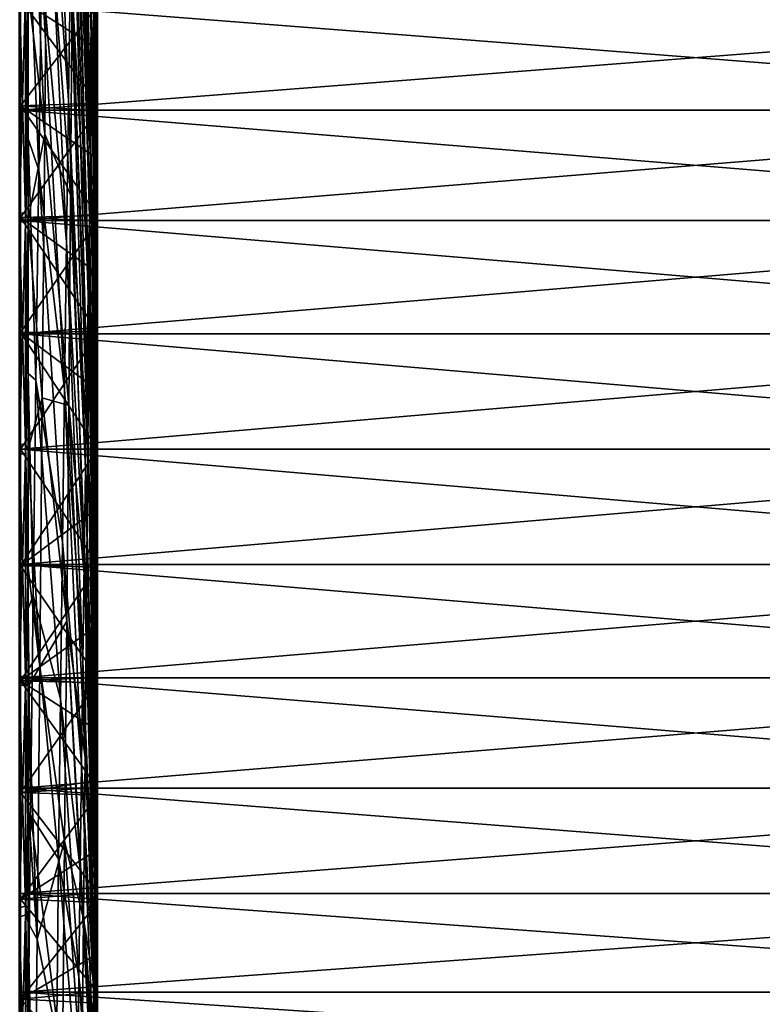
# Model space of a CAD drawing. Header units: metres. Extents: x 59 to 124, y -85 to 86.
# Tile 9 of 186: x 71 to 89, y -13 to 10. Entities that reach past the tile are written whole.
import ezdxf

# ---------------------------------------------------------------- set-up
doc = ezdxf.new("R2010")
doc.units = ezdxf.units.M
doc.layers.add('solid_21414500', color=7, linetype='CONTINUOUS')

msp = doc.modelspace()

# ---------------------------------------------------------------- linework, layer by layer
at = {"layer": 'solid_21414500'}
for points in [[(72.75666, 10.325581, 28.532564), (72.480972, 26.787615, 35.300793), (72.439613, 24.85228, 38.762634)], [(72.75666, 10.325581, 28.532564), (72.784042, 11.554867, 26.146347), (72.480972, 26.787615, 35.300793)], [(72.727959, 8.918677, 30.818548), (72.439613, 24.85228, 38.762634), (72.396431, 22.663652, 42.070145)], [(72.727959, 8.918677, 30.818548), (72.75666, 10.325581, 28.532564), (72.439613, 24.85228, 38.762634)], [(72.698097, 7.34228, 32.991104), (72.396431, 22.663652, 42.070145), (72.351662, 20.233974, 45.20483)], [(72.698097, 7.34228, 32.991104), (72.727959, 8.918677, 30.818548), (72.396431, 22.663652, 42.070145)], [(72.161842, 8.395081, 55.681198), (71.64019, 20.812857, 68.63298), (71.574043, 16.317024, 71.606918)], [(72.161842, 8.395081, 55.681198), (72.210381, 11.640787, 53.402027), (71.64019, 20.812857, 68.63298)], [(72.283821, 15.767862, -49.607189), (72.315376, 20.289858, -46.673965), (72.678688, 7.15275, -34.125786)], [(72.667236, 5.605486, 35.037693), (72.351662, 20.233974, 45.20483), (72.305557, 17.576832, 48.149155)], [(72.315376, 20.289858, -46.673965), (72.701515, 10.460265, -31.936859), (72.678688, 7.15275, -34.125786)], [(72.667236, 5.605486, 35.037693), (72.698097, 7.34228, 32.991104), (72.351662, 20.233974, 45.20483)], [(72.635567, 3.718323, 36.946499), (72.305557, 17.576832, 48.149155), (72.258377, 14.707088, 50.886658)], [(72.635567, 3.718323, 36.946499), (72.667236, 5.605486, 35.037693), (72.305557, 17.576832, 48.149155)], [(71.586761, 7.58433, -72.719849), (71.185867, 11.0536, -82.092667), (71.185867, 16.518793, -81.169701)], [(71.639946, 13.777954, -70.390045), (71.586761, 7.58433, -72.719849), (71.185867, 16.518793, -81.169701)], [(72.856522, 8.141087, -21.831461), (72.721046, 13.594975, -29.506882), (72.737183, 16.539351, -26.849443)], [(72.856522, 10.674837, -20.710815), (72.856522, 8.141087, -21.831461), (72.737183, 16.539351, -26.849443)], [(72.113037, 4.988119, 57.711422), (71.574043, 16.317024, 71.606918), (71.507652, 11.607763, 74.229828)], [(72.113037, 4.988119, 57.711422), (72.161842, 8.395081, 55.681198), (71.574043, 16.317024, 71.606918)], [(72.24791, 11.035686, -52.187592), (72.283821, 15.767862, -49.607189), (72.652702, 3.690927, -36.061424)], [(72.283821, 15.767862, -49.607189), (72.678688, 7.15275, -34.125786), (72.652702, 3.690927, -36.061424)], [(72.603271, 1.691684, 38.706501), (72.258377, 14.707088, 50.886658), (72.210381, 11.640787, 53.402027)], [(72.603271, 1.691684, 38.706501), (72.635567, 3.718323, 36.946499), (72.258377, 14.707088, 50.886658)], [(71.639946, 13.777954, -70.390045), (72.207855, 6.120802, -54.400185), (71.586761, 7.58433, -72.719849)], [(71.639946, 13.777954, -70.390045), (72.24791, 11.035686, -52.187592), (72.207855, 6.120802, -54.400185)], [(72.856522, 5.492219, -22.643444), (72.701515, 10.460265, -31.936859), (72.721046, 13.594975, -29.506882)], [(72.856522, 8.141087, -21.831461), (72.856522, 5.492219, -22.643444), (72.721046, 13.594975, -29.506882)], [(71.185867, 7.465128, 82.496506), (71.18586, 13.077372, 81.794815), (71.122032, 10.987991, 82.526291)], [(71.441422, 6.712424, 76.486473), (71.18586, 13.077372, 81.794815), (71.185867, 7.465128, 82.496506)], [(71.441422, 6.712424, 76.486473), (71.507652, 11.607763, 74.229828), (71.18586, 13.077372, 81.794815)], [(72.856522, 6.986404, 22.227913), (72.809929, 12.599442, 23.673672), (72.784042, 11.554867, 26.146347)], [(72.856522, 9.635539, 21.214296), (72.856522, 10.908933, 20.588472), (72.809929, 12.599442, 23.673672)], [(72.856522, 8.326412, 21.761454), (72.856522, 9.635539, 21.214296), (72.809929, 12.599442, 23.673672)], [(72.856522, 6.986404, 22.227913), (72.856522, 8.326412, 21.761454), (72.809929, 12.599442, 23.673672)], [(72.570534, -0.462733, 40.307545), (72.210381, 11.640787, 53.402027), (72.161842, 8.395081, 55.681198)], [(72.570534, -0.462733, 40.307545), (72.603271, 1.691684, 38.706501), (72.210381, 11.640787, 53.402027)], [(72.064224, 1.438955, 59.481346), (71.507652, 11.607763, 74.229828), (71.441422, 6.712424, 76.486473)], [(72.064224, 1.438955, 59.481346), (72.113037, 4.988119, 57.711422), (71.507652, 11.607763, 74.229828)], [(72.856522, 4.233715, 22.912128), (72.784042, 11.554867, 26.146347), (72.75666, 10.325581, 28.532564)], [(72.856522, 5.620485, 22.611948), (72.856522, 6.986404, 22.227913), (72.784042, 11.554867, 26.146347)], [(72.856522, 4.233715, 22.912128), (72.856522, 5.620485, 22.611948), (72.784042, 11.554867, 26.146347)], [(70.969337, 11.259362, -82.893677), (71.122032, 11.205488, -82.49704), (71.122032, 5.67027, -83.061256)], [(70.969337, 5.697532, -83.460602), (70.969337, 11.259362, -82.893677), (71.122032, 5.67027, -83.061256)], [(71.185867, 11.0536, -82.092667), (71.122032, 5.67027, -83.061256), (71.122032, 11.205488, -82.49704)], [(70.969337, 11.04082, 82.923065), (70.969337, 5.477514, 83.475334), (71.122032, 10.987991, 82.526291)], [(70.969337, 5.477514, 83.475334), (71.122032, 5.451305, 83.07592), (71.122032, 10.987991, 82.526291)], [(71, 10.828018, 20.631142), (72.856522, 10.908933, 20.588472), (72.856522, 9.635539, 21.214296)], [(71.185867, 11.0536, -82.092667), (71.185867, 5.538826, -82.648109), (71.122032, 5.67027, -83.061256)], [(71.185867, 7.465128, 82.496506), (71.122032, 10.987991, 82.526291), (71.122032, 5.451305, 83.07592)], [(71.586761, 7.58433, -72.719849), (71.185867, 5.538826, -82.648109), (71.185867, 11.0536, -82.092667)], [(72.207855, 6.120802, -54.400185), (72.24791, 11.035686, -52.187592), (72.623695, 0.094156, -37.732944)], [(72.24791, 11.035686, -52.187592), (72.652702, 3.690927, -36.061424), (72.623695, 0.094156, -37.732944)], [(71, 10.828018, -20.631142), (71, 8.262247, -21.785872), (72.856522, 10.674837, -20.710815)], [(71, 10.828018, 20.631142), (72.856522, 9.635539, 21.214296), (72.856522, 8.326412, 21.761454)], [(71, 8.262247, 21.785872), (71, 10.828018, 20.631142), (72.856522, 8.326412, 21.761454)], [(71, 10.688633, -20.365488), (71, 8.262247, -21.785872), (71, 10.828018, -20.631142)], [(71, 10.688633, 20.365488), (71, 10.828018, 20.631142), (71, 8.262247, 21.785872)], [(71, 10.688633, -20.365488), (71, 8.155905, -21.505352), (71, 8.262247, -21.785872)], [(71, 8.155905, 21.505352), (71, 10.688633, 20.365488), (71, 8.262247, 21.785872)], [(103.5, 8.155912, -21.505373), (71, 8.155905, -21.505352), (71, 10.688633, -20.365488)], [(103.5, 10.688633, -20.365488), (103.5, 8.155912, -21.505373), (71, 10.688633, -20.365488)], [(103.5, 10.688633, 20.365488), (71, 10.688633, 20.365488), (71, 8.155905, 21.505352)], [(103.5, 8.155912, 21.505373), (103.5, 10.688633, 20.365488), (71, 8.155905, 21.505352)], [(71, 8.262247, -21.785872), (72.856522, 8.141087, -21.831461), (72.856522, 10.674837, -20.710815)], [(72.856522, 2.765676, -23.135277), (72.678688, 7.15275, -34.125786), (72.701515, 10.460265, -31.936859)], [(72.856522, 5.492219, -22.643444), (72.856522, 2.765676, -23.135277), (72.701515, 10.460265, -31.936859)], [(72.856522, 0, 23.299999), (72.75666, 10.325581, 28.532564), (72.727959, 8.918677, 30.818548)], [(72.856522, 1.418253, 23.256796), (72.75666, 10.325581, 28.532564), (72.856522, 0, 23.299999)], [(72.856522, 2.831238, 23.127346), (72.856522, 4.233715, 22.912128), (72.75666, 10.325581, 28.532564)], [(72.856522, 1.418253, 23.256796), (72.856522, 2.831238, 23.127346), (72.75666, 10.325581, 28.532564)], [(72.856522, -2.765751, 23.135267), (72.727959, 8.918677, 30.818548), (72.698097, 7.34228, 32.991104)], [(72.856522, -2.765751, 23.135267), (72.856522, 0, 23.299999), (72.727959, 8.918677, 30.818548)], [(71, 8.262247, 21.785872), (72.856522, 8.326412, 21.761454), (72.856522, 6.986404, 22.227913)], [(72.537544, -2.732492, 41.740387), (72.161842, 8.395081, 55.681198), (72.113037, 4.988119, 57.711422)], [(72.537544, -2.732492, 41.740387), (72.570534, -0.462733, 40.307545), (72.161842, 8.395081, 55.681198)], [(71, 8.262247, -21.785872), (71, 5.576017, -22.622953), (72.856522, 8.141087, -21.831461)], [(71, 8.262247, 21.785872), (72.856522, 6.986404, 22.227913), (72.856522, 5.620485, 22.611948)], [(71, 5.576017, 22.622953), (71, 8.262247, 21.785872), (72.856522, 5.620485, 22.611948)], [(71, 8.155905, -21.505352), (71, 5.576017, -22.622953), (71, 8.262247, -21.785872)], [(71, 8.155905, 21.505352), (71, 8.262247, 21.785872), (71, 5.576017, 22.622953)], [(103.5, 8.155912, -21.505373), (103.5, 5.50426, -22.331661), (71, 8.155905, -21.505352)], [(103.5, 8.155912, 21.505373), (71, 8.155905, 21.505352), (71, 5.50426, 22.331661)], [(103.5, 5.50426, 22.331661), (103.5, 8.155912, 21.505373), (71, 5.50426, 22.331661)], [(71, 8.155905, -21.505352), (71, 5.50426, -22.331661), (71, 5.576017, -22.622953)], [(71, 5.50426, 22.331661), (71, 8.155905, 21.505352), (71, 5.576017, 22.622953)], [(103.5, 5.50426, -22.331661), (71, 5.50426, -22.331661), (71, 8.155905, -21.505352)], [(71, 5.576017, -22.622953), (72.856522, 5.492219, -22.643444), (72.856522, 8.141087, -21.831461)], [(71.586761, 7.58433, -72.719849), (71.529106, 1.233866, -74.579979), (71.185867, 5.538826, -82.648109)], [(71.586761, 7.58433, -72.719849), (72.163887, 1.051749, -56.232128), (71.529106, 1.233866, -74.579979)], [(71.586761, 7.58433, -72.719849), (72.207855, 6.120802, -54.400185), (72.163887, 1.051749, -56.232128)], [(71.185867, 1.818058, 82.813545), (71.185867, 7.465128, 82.496506), (71.122032, 5.451305, 83.07592)], [(71.375725, 1.659436, 78.363754), (71.185867, 7.465128, 82.496506), (71.185867, 1.818058, 82.813545)], [(71.375725, 1.659436, 78.363754), (71.441422, 6.712424, 76.486473), (71.185867, 7.465128, 82.496506)], [(72.856522, -2.831268, -23.127342), (72.652702, 3.690927, -36.061424), (72.678688, 7.15275, -34.125786)], [(72.856522, -6.769888, 22.294811), (72.698097, 7.34228, 32.991104), (72.667236, 5.605486, 35.037693)], [(72.856522, -1.41827, -23.256794), (72.856522, -2.831268, -23.127342), (72.678688, 7.15275, -34.125786)], [(72.856522, 0, -23.299999), (72.856522, -1.41827, -23.256794), (72.678688, 7.15275, -34.125786)], [(72.856522, 2.765676, -23.135277), (72.856522, 0, -23.299999), (72.678688, 7.15275, -34.125786)], [(72.856522, -5.492364, 22.643408), (72.856522, -2.765751, 23.135267), (72.698097, 7.34228, 32.991104)], [(72.856522, -6.769888, 22.294811), (72.856522, -5.492364, 22.643408), (72.698097, 7.34228, 32.991104)], [(72.015686, -2.232563, 60.981075), (71.441422, 6.712424, 76.486473), (71.375725, 1.659436, 78.363754)], [(72.015686, -2.232563, 60.981075), (72.064224, 1.438955, 59.481346), (71.441422, 6.712424, 76.486473)], [(72.163887, 1.051749, -56.232128), (72.207855, 6.120802, -54.400185), (72.591835, -3.617449, -39.131001)], [(72.207855, 6.120802, -54.400185), (72.623695, 0.094156, -37.732944), (72.591835, -3.617449, -39.131001)], [(70.969337, 5.697532, -83.460602), (71.122032, 5.67027, -83.061256), (71.122032, 0.109728, -83.254509)], [(70.969337, 0.110255, -83.654778), (70.969337, 5.697532, -83.460602), (71.122032, 0.109728, -83.254509)], [(70.969337, 5.477514, 83.475334), (70.969337, -0.110255, 83.654778), (71.122032, 5.451305, 83.07592)], [(70.969337, -0.110255, 83.654778), (71.122032, -0.109728, 83.254509), (71.122032, 5.451305, 83.07592)], [(71, 5.576017, 22.622953), (72.856522, 5.620485, 22.611948), (72.856522, 4.233715, 22.912128)], [(71, 5.576017, -22.622953), (71, 2.808476, -23.130096), (72.856522, 5.492219, -22.643444)], [(71, 5.576017, 22.622953), (72.856522, 4.233715, 22.912128), (72.856522, 2.831238, 23.127346)], [(71, 2.808476, 23.130096), (71, 5.576017, 22.622953), (72.856522, 2.831238, 23.127346)], [(71, 5.50426, -22.331661), (71, 2.808476, -23.130096), (71, 5.576017, -22.622953)], [(71, 5.50426, 22.331661), (71, 5.576017, 22.622953), (71, 2.808476, 23.130096)], [(71, 5.50426, -22.331661), (71, 2.772341, -22.832281), (71, 2.808476, -23.130096)], [(71, 2.772341, 22.832281), (71, 5.50426, 22.331661), (71, 2.808476, 23.130096)], [(103.5, 2.772344, -22.832304), (71, 2.772341, -22.832281), (71, 5.50426, -22.331661)], [(103.5, 5.50426, -22.331661), (103.5, 2.772344, -22.832304), (71, 5.50426, -22.331661)], [(103.5, 5.50426, 22.331661), (71, 5.50426, 22.331661), (71, 2.772341, 22.832281)], [(103.5, 2.772344, 22.832304), (103.5, 5.50426, 22.331661), (71, 2.772341, 22.832281)], [(71, 2.808476, -23.130096), (72.856522, 2.765676, -23.135277), (72.856522, 5.492219, -22.643444)], [(71.185867, 5.538826, -82.648109), (71.122032, 0.109728, -83.254509), (71.122032, 5.67027, -83.061256)], [(71.185867, 5.538826, -82.648109), (71.185867, 0, -82.833534), (71.122032, 0.109728, -83.254509)], [(71.185867, 1.818058, 82.813545), (71.122032, 5.451305, 83.07592), (71.122032, -0.109728, 83.254509)], [(71.529106, 1.233866, -74.579979), (71.185867, 0, -82.833534), (71.185867, 5.538826, -82.648109)], [(72.841209, -7.651526, 23.287312), (72.667236, 5.605486, 35.037693), (72.635567, 3.718323, 36.946499)], [(72.841209, -7.651526, 23.287312), (72.856522, -6.769888, 22.294811), (72.667236, 5.605486, 35.037693)], [(72.504486, -5.104489, 42.996754), (72.113037, 4.988119, 57.711422), (72.064224, 1.438955, 59.481346)], [(72.504486, -5.104489, 42.996754), (72.537544, -2.732492, 41.740387), (72.113037, 4.988119, 57.711422)], [(72.825478, -8.599732, 24.215969), (72.635567, 3.718323, 36.946499), (72.603271, 1.691684, 38.706501)], [(72.856522, -5.620531, -22.611935), (72.623695, 0.094156, -37.732944), (72.652702, 3.690927, -36.061424)], [(72.825478, -8.599732, 24.215969), (72.841209, -7.651526, 23.287312), (72.635567, 3.718323, 36.946499)], [(72.856522, -4.233755, -22.912121), (72.856522, -5.620531, -22.611935), (72.652702, 3.690927, -36.061424)], [(72.856522, -2.831268, -23.127342), (72.856522, -4.233755, -22.912121), (72.652702, 3.690927, -36.061424)], [(71, 2.808476, 23.130096), (72.856522, 2.831238, 23.127346), (72.856522, 1.418253, 23.256796)], [(71, 2.808476, -23.130096), (71, 0, -23.299999), (72.856522, 2.765676, -23.135277)], [(71, 2.808476, 23.130096), (72.856522, 1.418253, 23.256796), (72.856522, 0, 23.299999)], [(71, 0, 23.299999), (71, 2.808476, 23.130096), (72.856522, 0, 23.299999)], [(71, 0, -23), (71, 0, -23.299999), (71, 2.808476, -23.130096)], [(71, 2.772341, -22.832281), (71, 0, -23), (71, 2.808476, -23.130096)], [(71, 2.772341, 22.832281), (71, 2.808476, 23.130096), (71, 0, 23.299999)], [(103.5, 2.772344, 22.832304), (71, 2.772341, 22.832281), (71, 0, 23)], [(103.5, 0, 23), (103.5, 2.772344, 22.832304), (71, 0, 23)], [(103.5, 2.772344, -22.832304), (103.5, 0, -23), (71, 2.772341, -22.832281)], [(71, 2.772341, 22.832281), (71, 0, 23.299999), (71, 0, 23)], [(103.5, 0, -23), (71, 0, -23), (71, 2.772341, -22.832281)], [(71, 0, -23.299999), (72.856522, 0, -23.299999), (72.856522, 2.765676, -23.135277)], [(71.185867, -3.837541, 82.744492), (71.185867, 1.818058, 82.813545), (71.122032, -0.109728, 83.254509)], [(71.310944, -3.521856, 79.850761), (71.185867, 1.818058, 82.813545), (71.185867, -3.837541, 82.744492)], [(71.310944, -3.521856, 79.850761), (71.375725, 1.659436, 78.363754), (71.185867, 1.818058, 82.813545)], [(71.96769, -6.005903, 62.202217), (71.375725, 1.659436, 78.363754), (71.310944, -3.521856, 79.850761)], [(71.96769, -6.005903, 62.202217), (72.015686, -2.232563, 60.981075), (71.375725, 1.659436, 78.363754)], [(72.809456, -9.615146, 25.070618), (72.603271, 1.691684, 38.706501), (72.570534, -0.462733, 40.307545)], [(72.809456, -9.615146, 25.070618), (72.825478, -8.599732, 24.215969), (72.603271, 1.691684, 38.706501)], [(72.471558, -7.565034, 44.069397), (72.064224, 1.438955, 59.481346), (72.015686, -2.232563, 60.981075)], [(72.471558, -7.565034, 44.069397), (72.504486, -5.104489, 42.996754), (72.064224, 1.438955, 59.481346)], [(71.529106, 1.233866, -74.579979), (71.467308, -5.237877, -75.960022), (71.185867, 0, -82.833534)], [(71.529106, 1.233866, -74.579979), (72.116257, -4.142046, -57.672779), (71.467308, -5.237877, -75.960022)], [(71.529106, 1.233866, -74.579979), (72.163887, 1.051749, -56.232128), (72.116257, -4.142046, -57.672779)], [(72.116257, -4.142046, -57.672779), (72.163887, 1.051749, -56.232128), (72.557297, -7.42313, -40.247772)], [(72.163887, 1.051749, -56.232128), (72.591835, -3.617449, -39.131001), (72.557297, -7.42313, -40.247772)], [(70.969337, 0.110255, -83.654778), (71.122032, 0.109728, -83.254509), (71.122032, -5.451305, -83.07592)], [(70.969337, -5.477514, -83.475334), (70.969337, 0.110255, -83.654778), (71.122032, -5.451305, -83.07592)], [(71, -2.808476, -23.130096), (72.856522, -1.41827, -23.256794), (72.856522, 0, -23.299999)], [(71, -2.808476, -23.130096), (72.856522, 0, -23.299999), (71, 0, -23.299999)], [(71, 0, 23.299999), (72.856522, 0, 23.299999), (72.856522, -2.765751, 23.135267)], [(71, -2.808476, 23.130096), (71, 0, 23.299999), (72.856522, -2.765751, 23.135267)], [(71, -2.772341, -22.832281), (71, -2.808476, -23.130096), (71, 0, -23.299999)], [(71, 0, -23), (71, -2.772341, -22.832281), (71, 0, -23.299999)], [(71, 0, 23), (71, 0, 23.299999), (71, -2.808476, 23.130096)], [(71, -2.772341, 22.832281), (71, 0, 23), (71, -2.808476, 23.130096)], [(103.5, 0, 23), (71, 0, 23), (71, -2.772341, 22.832281)], [(103.5, -2.772344, 22.832304), (103.5, 0, 23), (71, -2.772341, 22.832281)], [(71.185875, -2.857572, -82.784058), (71.122032, -5.451305, -83.07592), (71.122032, 0.109728, -83.254509)], [(71.185867, 0, -82.833534), (71.185875, -2.857572, -82.784058), (71.122032, 0.109728, -83.254509)], [(72.856522, -7.970176, -21.894436), (72.591835, -3.617449, -39.131001), (72.623695, 0.094156, -37.732944)], [(72.856522, -5.620531, -22.611935), (72.856522, -7.970176, -21.894436), (72.623695, 0.094156, -37.732944)], [(70.969337, -5.697532, 83.460602), (71.122032, -5.67027, 83.061256), (71.122032, -0.109728, 83.254509)], [(70.969337, -0.110255, 83.654778), (70.969337, -5.697532, 83.460602), (71.122032, -0.109728, 83.254509)], [(103.5, -2.772344, -22.832304), (71, -2.772341, -22.832281), (71, 0, -23)], [(103.5, -2.772344, -22.832304), (71, 0, -23), (103.5, 0, -23)], [(71.185867, -3.837541, 82.744492), (71.122032, -0.109728, 83.254509), (71.122032, -5.67027, 83.061256)], [(71.467308, -5.237877, -75.960022), (71.185875, -2.857572, -82.784058), (71.185867, 0, -82.833534)], [(72.793236, -10.692007, 25.846409), (72.570534, -0.462733, 40.307545), (72.537544, -2.732492, 41.740387)], [(72.793236, -10.692007, 25.846409), (72.809456, -9.615146, 25.070618), (72.570534, -0.462733, 40.307545)], [(71, -2.808476, -23.130096), (72.856522, -2.831268, -23.127342), (72.856522, -1.41827, -23.256794)], [(72.43895, -10.099923, 44.952122), (72.015686, -2.232563, 60.981075), (71.96769, -6.005903, 62.202217)], [(72.43895, -10.099923, 44.952122), (72.471558, -7.565034, 44.069397), (72.015686, -2.232563, 60.981075)], [(71, -2.808476, 23.130096), (72.856522, -2.765751, 23.135267), (72.856522, -5.492364, 22.643408)], [(71, -5.50426, 22.331661), (71, -2.772341, 22.832281), (71, -2.808476, 23.130096)], [(71, -2.772341, -22.832281), (71, -5.50426, -22.331661), (71, -2.808476, -23.130096)], [(103.5, -2.772344, 22.832304), (71, -2.772341, 22.832281), (71, -5.50426, 22.331661)], [(103.5, -5.50426, -22.331661), (71, -5.50426, -22.331661), (71, -2.772341, -22.832281)], [(103.5, -2.772344, -22.832304), (103.5, -5.50426, -22.331661), (71, -2.772341, -22.832281)], [(103.5, -5.50426, 22.331661), (103.5, -2.772344, 22.832304), (71, -5.50426, 22.331661)], [(71, -2.808476, -23.130096), (71, -5.576017, -22.622953), (72.856522, -2.831268, -23.127342)], [(71, -5.576017, 22.622953), (71, -2.808476, 23.130096), (72.856522, -5.492364, 22.643408)], [(71, -5.50426, 22.331661), (71, -2.808476, 23.130096), (71, -5.576017, 22.622953)], [(71, -5.50426, -22.331661), (71, -5.576017, -22.622953), (71, -2.808476, -23.130096)], [(71, -5.576017, -22.622953), (72.856522, -4.233755, -22.912121), (72.856522, -2.831268, -23.127342)], [(72.776909, -11.824208, 26.53894), (72.537544, -2.732492, 41.740387), (72.504486, -5.104489, 42.996754)], [(72.776909, -11.824208, 26.53894), (72.793236, -10.692007, 25.846409), (72.537544, -2.732492, 41.740387)], [(71.185875, -2.857572, -82.784058), (71.18586, -5.71239, -82.636375), (71.122032, -5.451305, -83.07592)], [(71.467308, -5.237877, -75.960022), (71.18586, -5.71239, -82.636375), (71.185875, -2.857572, -82.784058)], [(71.247452, -8.801361, 80.938866), (71.310944, -3.521856, 79.850761), (71.185867, -3.837541, 82.744492)], [(71.920509, -9.859962, 63.137943), (71.310944, -3.521856, 79.850761), (71.247452, -8.801361, 80.938866)], [(71.920509, -9.859962, 63.137943), (71.96769, -6.005903, 62.202217), (71.310944, -3.521856, 79.850761)], [(72.834114, -10.51826, -22.738773), (72.557297, -7.42313, -40.247772), (72.591835, -3.617449, -39.131001)], [(72.856522, -7.970176, -21.894436), (72.834114, -10.51826, -22.738773), (72.591835, -3.617449, -39.131001)], [(71.185867, -9.475331, 82.289711), (71.185867, -3.837541, 82.744492), (71.122032, -5.67027, 83.061256)], [(71.247452, -8.801361, 80.938866), (71.185867, -3.837541, 82.744492), (71.185867, -9.475331, 82.289711)], [(71, -5.576017, -22.622953), (72.856522, -5.620531, -22.611935), (72.856522, -4.233755, -22.912121)], [(71.467308, -5.237877, -75.960022), (72.116257, -4.142046, -57.672779), (72.065247, -9.430427, -58.713779)], [(72.065247, -9.430427, -58.713779), (72.116257, -4.142046, -57.672779), (72.520279, -11.301604, -41.077019)], [(72.116257, -4.142046, -57.672779), (72.557297, -7.42313, -40.247772), (72.520279, -11.301604, -41.077019)], [(72.760567, -13.005324, 27.144285), (72.504486, -5.104489, 42.996754), (72.471558, -7.565034, 44.069397)], [(72.760567, -13.005324, 27.144285), (72.776909, -11.824208, 26.53894), (72.504486, -5.104489, 42.996754)], [(71.467308, -5.237877, -75.960022), (71.401711, -11.794661, -76.852249), (71.18586, -5.71239, -82.636375)], [(71.467308, -5.237877, -75.960022), (72.065247, -9.430427, -58.713779), (71.401711, -11.794661, -76.852249)], [(70.969337, -5.477514, -83.475334), (71.122032, -5.451305, -83.07592), (71.122032, -10.987991, -82.526291)], [(70.969337, -11.04082, -82.923065), (70.969337, -5.477514, -83.475334), (71.122032, -10.987991, -82.526291)], [(70.969337, -11.259362, 82.893677), (71.122032, -11.205488, 82.49704), (71.122032, -5.67027, 83.061256)], [(70.969337, -5.697532, 83.460602), (70.969337, -11.259362, 82.893677), (71.122032, -5.67027, 83.061256)], [(71, -5.576017, 22.622953), (72.856522, -5.492364, 22.643408), (72.856522, -6.769888, 22.294811)], [(71, -8.155905, 21.505352), (71, -5.50426, 22.331661), (71, -5.576017, 22.622953)], [(71, -5.50426, -22.331661), (71, -8.155905, -21.505352), (71, -5.576017, -22.622953)], [(103.5, -5.50426, 22.331661), (71, -5.50426, 22.331661), (71, -8.155905, 21.505352)], [(103.5, -8.155912, 21.505373), (103.5, -5.50426, 22.331661), (71, -8.155905, 21.505352)], [(103.5, -8.155912, -21.505373), (71, -8.155905, -21.505352), (71, -5.50426, -22.331661)], [(103.5, -5.50426, -22.331661), (103.5, -8.155912, -21.505373), (71, -5.50426, -22.331661)], [(71, -5.576017, -22.622953), (71, -8.262247, -21.785872), (72.856522, -5.620531, -22.611935)], [(71, -5.576017, 22.622953), (72.856522, -6.769888, 22.294811), (72.856522, -8.141293, 21.831385)], [(71, -8.262247, 21.785872), (71, -5.576017, 22.622953), (72.856522, -8.141293, 21.831385)], [(71, -8.155905, 21.505352), (71, -5.576017, 22.622953), (71, -8.262247, 21.785872)], [(71, -8.155905, -21.505352), (71, -8.262247, -21.785872), (71, -5.576017, -22.622953)], [(71, -8.262247, -21.785872), (72.856522, -7.970176, -21.894436), (72.856522, -5.620531, -22.611935)], [(71.185867, -8.560412, -82.389961), (71.122032, -10.987991, -82.526291), (71.122032, -5.451305, -83.07592)], [(71.18586, -5.71239, -82.636375), (71.185867, -8.560412, -82.389961), (71.122032, -5.451305, -83.07592)], [(71.185867, -9.475331, 82.289711), (71.122032, -5.67027, 83.061256), (71.122032, -11.205488, 82.49704)], [(71.401711, -11.794661, -76.852249), (71.185867, -8.560412, -82.389961), (71.18586, -5.71239, -82.636375)], [(72.406845, -12.694523, 45.639832), (71.96769, -6.005903, 62.202217), (71.920509, -9.859962, 63.137943)], [(72.406845, -12.694523, 45.639832), (72.43895, -10.099923, 44.952122), (71.96769, -6.005903, 62.202217)], [(72.856522, -8.141293, 21.831385), (72.856522, -6.769888, 22.294811), (72.841209, -7.651526, 23.287312)], [(72.744308, -14.228656, 27.65901), (72.471558, -7.565034, 44.069397), (72.43895, -10.099923, 44.952122)], [(72.744308, -14.228656, 27.65901), (72.760567, -13.005324, 27.144285), (72.471558, -7.565034, 44.069397)], [(72.80986, -13.120907, -23.394638), (72.520279, -11.301604, -41.077019), (72.557297, -7.42313, -40.247772)], [(72.834114, -10.51826, -22.738773), (72.80986, -13.120907, -23.394638), (72.557297, -7.42313, -40.247772)], [(72.856522, -10.675094, 20.710682), (72.841209, -7.651526, 23.287312), (72.825478, -8.599732, 24.215969)], [(72.856522, -10.675094, 20.710682), (72.856522, -8.141293, 21.831385), (72.841209, -7.651526, 23.287312)], [(71, -8.262247, -21.785872), (72.856522, -8.32647, -21.761431), (72.856522, -7.970176, -21.894436)], [(72.856522, -8.32647, -21.761431), (72.834114, -10.51826, -22.738773), (72.856522, -7.970176, -21.894436)], [(71, -8.262247, 21.785872), (72.856522, -8.141293, 21.831385), (72.856522, -10.675094, 20.710682)], [(71, -10.688633, 20.365488), (71, -8.155905, 21.505352), (71, -8.262247, 21.785872)], [(71, -8.155905, -21.505352), (71, -10.688633, -20.365488), (71, -8.262247, -21.785872)], [(103.5, -8.155912, 21.505373), (71, -8.155905, 21.505352), (71, -10.688633, 20.365488)], [(103.5, -10.688633, -20.365488), (71, -10.688633, -20.365488), (71, -8.155905, -21.505352)], [(103.5, -8.155912, -21.505373), (103.5, -10.688633, -20.365488), (71, -8.155905, -21.505352)], [(103.5, -10.688633, 20.365488), (103.5, -8.155912, 21.505373), (71, -10.688633, 20.365488)], [(71, -8.262247, -21.785872), (71, -10.828018, -20.631142), (72.856522, -8.32647, -21.761431)], [(71, -10.828018, 20.631142), (71, -8.262247, 21.785872), (72.856522, -10.675094, 20.710682)], [(71, -10.688633, 20.365488), (71, -8.262247, 21.785872), (71, -10.828018, 20.631142)], [(71, -10.688633, -20.365488), (71, -10.828018, -20.631142), (71, -8.262247, -21.785872)], [(71, -10.828018, -20.631142), (72.856522, -9.635604, -21.214268), (72.856522, -8.32647, -21.761431)], [(72.856522, -8.32647, -21.761431), (72.856522, -9.635604, -21.214268), (72.834114, -10.51826, -22.738773)], [(71.185867, -8.560412, -82.389961), (71.185867, -11.398381, -82.045586), (71.122032, -10.987991, -82.526291)], [(71.401711, -11.794661, -76.852249), (71.185867, -11.398381, -82.045586), (71.185867, -8.560412, -82.389961)], [(72.856522, -15.256181, 17.610762), (72.825478, -8.599732, 24.215969), (72.809456, -9.615146, 25.070618)], [(72.856522, -13.057951, 19.297148), (72.856522, -10.675094, 20.710682), (72.825478, -8.599732, 24.215969)], [(72.856522, -15.256181, 17.610762), (72.856522, -13.057951, 19.297148), (72.825478, -8.599732, 24.215969)], [(71.247452, -8.801361, 80.938866), (71.185867, -9.475331, 82.289711), (71.185867, -14.140037, 81.617622)], [(71.874405, -13.773187, 63.783024), (71.247452, -8.801361, 80.938866), (71.185867, -14.140037, 81.617622)], [(71.874405, -13.773187, 63.783024), (71.920509, -9.859962, 63.137943), (71.247452, -8.801361, 80.938866)], [(71.185867, -14.140037, 81.617622), (71.185867, -9.475331, 82.289711), (71.122032, -11.205488, 82.49704)], [(71.401711, -11.794661, -76.852249), (72.065247, -9.430427, -58.713779), (72.011147, -14.78269, -59.349083)], [(72.011147, -14.78269, -59.349083), (72.065247, -9.430427, -58.713779), (72.480972, -15.231182, -41.614101)], [(72.065247, -9.430427, -58.713779), (72.520279, -11.301604, -41.077019), (72.480972, -15.231182, -41.614101)], [(71, -10.828018, -20.631142), (72.856522, -10.909003, -20.588434), (72.856522, -9.635604, -21.214268)], [(72.856522, -17.238705, 15.675364), (72.809456, -9.615146, 25.070618), (72.793236, -10.692007, 25.846409)], [(72.856522, -17.238705, 15.675364), (72.856522, -15.256181, 17.610762), (72.809456, -9.615146, 25.070618)], [(72.856522, -9.635604, -21.214268), (72.856522, -10.909003, -20.588434), (72.834114, -10.51826, -22.738773)], [(72.375435, -15.333858, 46.128559), (71.920509, -9.859962, 63.137943), (71.874405, -13.773187, 63.783024)], [(72.375435, -15.333858, 46.128559), (72.406845, -12.694523, 45.639832), (71.920509, -9.859962, 63.137943)], [(72.728218, -15.487264, 28.080193), (72.43895, -10.099923, 44.952122), (72.406845, -12.694523, 45.639832)], [(72.728218, -15.487264, 28.080193), (72.744308, -14.228656, 27.65901), (72.43895, -10.099923, 44.952122)], [(72.856522, -13.329867, -19.110329), (72.80986, -13.120907, -23.394638), (72.834114, -10.51826, -22.738773)], [(72.856522, -12.141948, -19.886253), (72.856522, -13.329867, -19.110329), (72.834114, -10.51826, -22.738773)], [(72.856522, -10.909003, -20.588434), (72.856522, -12.141948, -19.886253), (72.834114, -10.51826, -22.738773)], [(71, -10.828018, 20.631142), (72.856522, -10.675094, 20.710682), (72.856522, -13.057951, 19.297148)], [(71, -13.065476, 18.92861), (71, -10.688633, 20.365488), (71, -10.828018, 20.631142)], [(71, -10.688633, -20.365488), (71, -13.065476, -18.92861), (71, -10.828018, -20.631142)], [(103.5, -10.688633, 20.365488), (71, -10.688633, 20.365488), (71, -13.065476, 18.92861)], [(103.5, -13.065489, 18.928629), (103.5, -10.688633, 20.365488), (71, -13.065476, 18.92861)], [(103.5, -13.065489, -18.928629), (71, -13.065476, -18.92861), (71, -10.688633, -20.365488)], [(103.5, -10.688633, -20.365488), (103.5, -13.065489, -18.928629), (71, -10.688633, -20.365488)], [(71, -10.828018, -20.631142), (71, -13.235876, -19.175518), (72.856522, -10.909003, -20.588434)], [(71, -13.235876, 19.175518), (71, -10.828018, 20.631142), (72.856522, -13.057951, 19.297148)], [(71, -13.065476, 18.92861), (71, -10.828018, 20.631142), (71, -13.235876, 19.175518)], [(71, -13.065476, -18.92861), (71, -13.235876, -19.175518), (71, -10.828018, -20.631142)], [(72.856522, -18.977518, 13.518277), (72.793236, -10.692007, 25.846409), (72.776909, -11.824208, 26.53894)], [(72.856522, -18.977518, 13.518277), (72.856522, -17.238705, 15.675364), (72.793236, -10.692007, 25.846409)], [(70.969337, -11.04082, -82.923065), (71.122032, -10.987991, -82.526291), (71.122032, -16.475601, -81.608086)], [(70.969337, -16.554813, -82.000443), (70.969337, -11.04082, -82.923065), (71.122032, -16.475601, -81.608086)], [(71, -13.235876, -19.175518), (72.856522, -12.141948, -19.886253), (72.856522, -10.909003, -20.588434)], [(71.185867, -14.222576, -81.603348), (71.122032, -16.475601, -81.608086), (71.122032, -10.987991, -82.526291)], [(71.185867, -11.398381, -82.045586), (71.185867, -14.222576, -81.603348), (71.122032, -10.987991, -82.526291)], [(70.969337, -16.770906, 81.95652), (71.122032, -16.690659, 81.564369), (71.122032, -11.205488, 82.49704)], [(70.969337, -11.259362, 82.893677), (70.969337, -16.770906, 81.95652), (71.122032, -11.205488, 82.49704)], [(71.185867, -14.140037, 81.617622), (71.122032, -11.205488, 82.49704), (71.122032, -16.690659, 81.564369)], [(72.783966, -15.765818, -23.851027), (72.480972, -15.231182, -41.614101), (72.520279, -11.301604, -41.077019)], [(72.80986, -13.120907, -23.394638), (72.783966, -15.765818, -23.851027), (72.520279, -11.301604, -41.077019)], [(71.33268, -18.399771, -77.251663), (71.185867, -14.222576, -81.603348), (71.185867, -11.398381, -82.045586)], [(71.401711, -11.794661, -76.852249), (71.33268, -18.399771, -77.251663), (71.185867, -11.398381, -82.045586)], [(71.401711, -11.794661, -76.852249), (72.011147, -14.78269, -59.349083), (71.33268, -18.399771, -77.251663)], [(72.760567, -13.005324, 27.144285), (72.856522, -20.447674, 11.170615), (72.776909, -11.824208, 26.53894)], [(72.856522, -18.977518, 13.518277), (72.776909, -11.824208, 26.53894), (72.856522, -20.447674, 11.170615)], [(71, -13.235876, -19.175518), (72.856522, -13.329867, -19.110329), (72.856522, -12.141948, -19.886253)], [(72.712387, -16.774006, 28.405443), (72.406845, -12.694523, 45.639832), (72.375435, -15.333858, 46.128559)], [(72.712387, -16.774006, 28.405443), (72.728218, -15.487264, 28.080193), (72.406845, -12.694523, 45.639832)], [(72.744308, -14.228656, 27.65901), (72.856522, -20.447674, 11.170615), (72.760567, -13.005324, 27.144285)], [(71, -13.235876, 19.175518), (72.856522, -13.057951, 19.297148), (72.856522, -15.256181, 17.610762)], [(71, -15.251822, 17.215748), (71, -13.065476, 18.92861), (71, -13.235876, 19.175518)], [(71, -13.065476, -18.92861), (71, -15.251822, -17.215748), (71, -13.235876, -19.175518)], [(103.5, -13.065489, 18.928629), (71, -13.065476, 18.92861), (71, -15.251822, 17.215748)], [(103.5, -15.251822, -17.215748), (71, -15.251822, -17.215748), (71, -13.065476, -18.92861)], [(103.5, -13.065489, -18.928629), (103.5, -15.251822, -17.215748), (71, -13.065476, -18.92861)], [(103.5, -15.251822, 17.215748), (103.5, -13.065489, 18.928629), (71, -15.251822, 17.215748)], [(71, -13.235876, -19.175518), (71, -15.450751, -17.440306), (72.856522, -13.329867, -19.110329)], [(71, -15.450751, 17.440306), (71, -13.235876, 19.175518), (72.856522, -15.256181, 17.610762)], [(71, -15.251822, 17.215748), (71, -13.235876, 19.175518), (71, -15.450751, 17.440306)], [(71, -15.251822, -17.215748), (71, -15.450751, -17.440306), (71, -13.235876, -19.175518)], [(72.856522, -16.580366, -16.37014), (72.783966, -15.765818, -23.851027), (72.80986, -13.120907, -23.394638)], [(72.856522, -15.553198, -17.349007), (72.856522, -16.580366, -16.37014), (72.80986, -13.120907, -23.394638)], [(72.856522, -14.468357, -18.263533), (72.856522, -15.553198, -17.349007), (72.80986, -13.120907, -23.394638)], [(72.856522, -13.329867, -19.110329), (72.856522, -14.468357, -18.263533), (72.80986, -13.120907, -23.394638)], [(71, -15.450751, -17.440306), (72.856522, -14.468357, -18.263533), (72.856522, -13.329867, -19.110329)]]:
    msp.add_3dface(points, dxfattribs=at)

doc.saveas('drawing.dxf')
